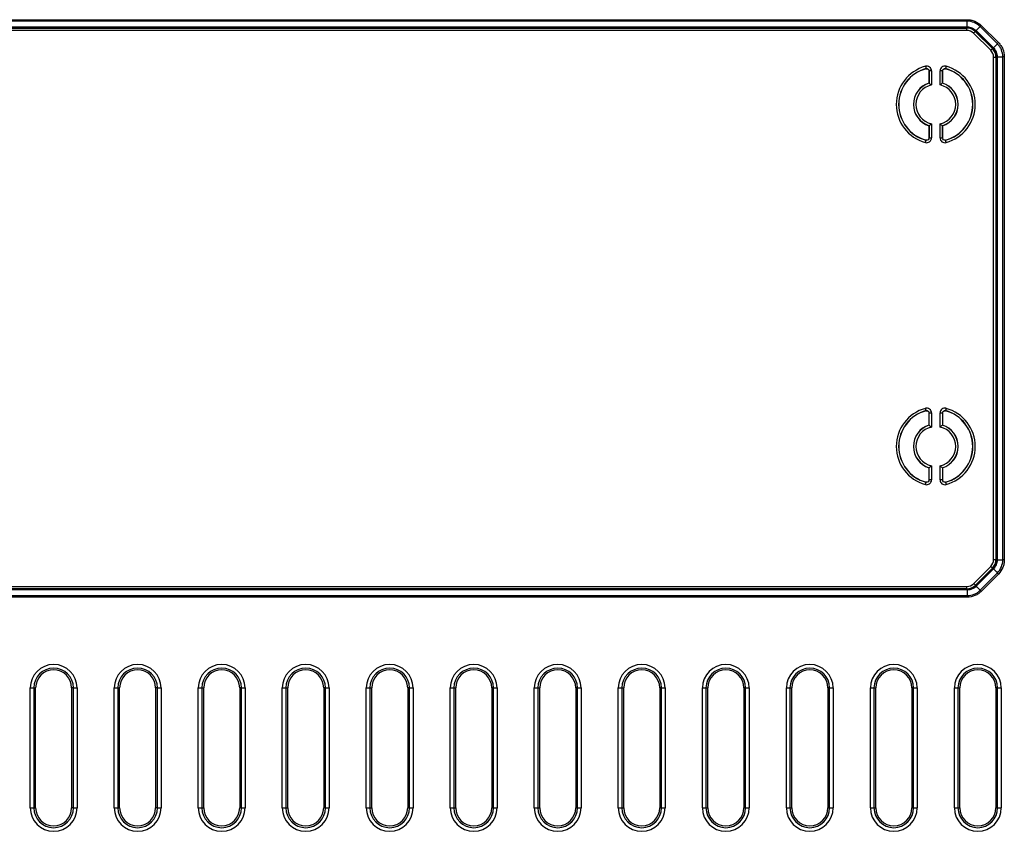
# Model space of a CAD drawing. Header units: millimetres. Extents: x 1316 to 1736, y 283 to 580.
# Tile 18 of 24: x 1636 to 1664, y 400 to 422. Entities that reach past the tile are written whole.
import ezdxf

# ---------------------------------------------------------------- set-up
doc = ezdxf.new("R2010")
doc.units = ezdxf.units.MM

msp = doc.modelspace()

# ---------------------------------------------------------------- linework, layer by layer
at = {"color": 7, "linetype": 'Continuous', "lineweight": 25}
for p, q in [((1625.85, 422.203), (1662.594, 422.203)), ((1662.594, 422.16), (1625.85, 422.16)), ((1625.85, 422.002), (1662.594, 422.002)), ((1662.592, 421.978), (1625.853, 421.978)), ((1625.86, 421.971), (1662.585, 421.971)), ((1662.585, 421.971), (1662.591, 421.978)), ((1662.585, 421.905), (1662.585, 421.971)), ((1662.591, 421.978), (1662.592, 421.978)), ((1662.594, 422.002), (1662.594, 422.16)), ((1662.843, 421.9), (1662.954, 422.012)), ((1663.434, 421.536), (1662.954, 422.012)), ((1662.984, 422.041), (1663.463, 421.566)), ((1662.585, 421.905), (1625.86, 421.905)), ((1662.772, 421.828), (1662.818, 421.875)), ((1663.251, 421.352), (1662.772, 421.828)), ((1662.826, 421.882), (1662.818, 421.875)), ((1662.818, 421.875), (1663.298, 421.399)), ((1663.306, 421.407), (1662.826, 421.882)), ((1662.843, 421.9), (1663.323, 421.424)), ((1663.323, 421.424), (1663.434, 421.536)), ((1663.251, 421.352), (1663.298, 421.399)), ((1663.298, 421.399), (1663.306, 421.407)), ((1663.33, 421.163), (1663.396, 421.163)), ((1663.33, 407.205), (1663.33, 421.163)), ((1663.403, 421.17), (1663.396, 421.163)), ((1663.396, 421.163), (1663.396, 407.205)), ((1663.403, 421.17), (1663.403, 421.17)), ((1663.403, 407.198), (1663.403, 421.17)), ((1663.426, 421.173), (1663.585, 421.173)), ((1663.426, 421.173), (1663.426, 407.196)), ((1663.585, 407.196), (1663.585, 421.173)), ((1663.627, 421.173), (1663.627, 407.196)), ((1661.436, 420.908), (1661.454, 420.844)), ((1662.012, 420.908), (1661.994, 420.844)), ((1661.451, 420.841), (1661.454, 420.844)), ((1661.536, 420.776), (1661.536, 420.442)), ((1661.605, 420.779), (1661.538, 420.779)), ((1661.538, 420.44), (1661.538, 420.779)), ((1661.605, 420.779), (1661.605, 420.389)), ((1661.843, 420.389), (1661.843, 420.779)), ((1661.91, 420.779), (1661.843, 420.779)), ((1661.91, 420.779), (1661.91, 420.44)), ((1661.912, 420.776), (1661.91, 420.779)), ((1661.912, 420.442), (1661.912, 420.776)), ((1661.538, 420.44), (1661.536, 420.442)), ((1661.91, 420.44), (1661.912, 420.442)), ((1661.538, 419.258), (1661.536, 419.257)), ((1661.536, 419.257), (1661.536, 418.922)), ((1661.538, 418.919), (1661.538, 419.258)), ((1661.605, 419.309), (1661.605, 418.919)), ((1661.843, 418.919), (1661.843, 419.309)), ((1661.91, 419.258), (1661.91, 418.919)), ((1661.91, 419.258), (1661.912, 419.257)), ((1661.912, 418.922), (1661.912, 419.257)), ((1661.436, 418.79), (1661.454, 418.855)), ((1661.536, 418.922), (1661.538, 418.919)), ((1661.538, 418.919), (1661.605, 418.919)), ((1661.843, 418.919), (1661.91, 418.919)), ((1661.997, 418.858), (1661.994, 418.855)), ((1662.012, 418.79), (1661.994, 418.855)), ((1661.454, 411.344), (1661.436, 411.408)), ((1661.451, 411.341), (1661.454, 411.344)), ((1662.012, 411.408), (1661.994, 411.344)), ((1661.536, 410.942), (1661.536, 411.276)), ((1661.538, 411.279), (1661.605, 411.279)), ((1661.538, 410.94), (1661.538, 411.279)), ((1661.605, 411.279), (1661.605, 410.889)), ((1661.843, 411.279), (1661.91, 411.279)), ((1661.843, 410.889), (1661.843, 411.279)), ((1661.91, 411.279), (1661.91, 410.94)), ((1661.912, 411.276), (1661.91, 411.279)), ((1661.912, 411.276), (1661.912, 410.942)), ((1661.538, 410.94), (1661.536, 410.942)), ((1661.91, 410.94), (1661.912, 410.942)), ((1661.538, 409.758), (1661.536, 409.757)), ((1661.536, 409.422), (1661.536, 409.757)), ((1661.538, 409.419), (1661.538, 409.758)), ((1661.605, 409.809), (1661.605, 409.419)), ((1661.843, 409.419), (1661.843, 409.809)), ((1661.91, 409.758), (1661.91, 409.419)), ((1661.91, 409.758), (1661.912, 409.757)), ((1661.912, 409.757), (1661.912, 409.422)), ((1661.536, 409.422), (1661.538, 409.419)), ((1661.605, 409.419), (1661.538, 409.419)), ((1661.91, 409.419), (1661.843, 409.419)), ((1661.436, 409.29), (1661.454, 409.355)), ((1661.997, 409.358), (1661.994, 409.355)), ((1661.994, 409.355), (1662.012, 409.29)), ((1663.33, 407.205), (1663.396, 407.205)), ((1663.396, 407.205), (1663.403, 407.198)), ((1663.403, 407.198), (1663.403, 407.198)), ((1663.426, 407.196), (1663.585, 407.196)), ((1662.777, 406.539), (1663.253, 407.018)), ((1663.3, 406.971), (1662.824, 406.492)), ((1662.832, 406.484), (1663.307, 406.964)), ((1663.325, 406.946), (1662.849, 406.467)), ((1663.3, 406.971), (1663.253, 407.018)), ((1663.307, 406.964), (1663.3, 406.971)), ((1663.325, 406.946), (1663.437, 406.835)), ((1662.961, 406.356), (1663.437, 406.835)), ((1663.466, 406.806), (1662.991, 406.326)), ((1625.856, 406.387), (1662.595, 406.387)), ((1625.863, 406.46), (1662.588, 406.46)), ((1662.588, 406.394), (1625.863, 406.394)), ((1662.588, 406.394), (1662.588, 406.46)), ((1662.595, 406.387), (1662.588, 406.394)), ((1662.595, 406.387), (1662.595, 406.387)), ((1662.824, 406.492), (1662.777, 406.539)), ((1662.824, 406.492), (1662.832, 406.484)), ((1662.849, 406.467), (1662.961, 406.356)), ((1662.597, 406.363), (1625.854, 406.363)), ((1625.854, 406.205), (1662.597, 406.205)), ((1662.597, 406.162), (1625.854, 406.162)), ((1662.597, 406.363), (1662.597, 406.205)), ((1636.574, 400.309), (1636.574, 403.642)), ((1636.574, 403.642), (1636.674, 403.642)), ((1636.674, 403.642), (1636.674, 400.309)), ((1636.674, 403.642), (1636.724, 403.642)), ((1636.724, 400.309), (1636.724, 403.642)), ((1637.724, 403.642), (1637.724, 400.309)), ((1637.774, 403.642), (1637.724, 403.642)), ((1637.774, 400.309), (1637.774, 403.642)), ((1637.774, 403.642), (1637.874, 403.642)), ((1637.874, 403.642), (1637.874, 400.309)), ((1638.907, 400.309), (1638.907, 403.642)), ((1638.907, 403.642), (1639.007, 403.642)), ((1639.007, 403.642), (1639.007, 400.309)), ((1639.007, 403.642), (1639.057, 403.642)), ((1639.057, 400.309), (1639.057, 403.642)), ((1640.057, 403.642), (1640.057, 400.309)), ((1640.108, 403.642), (1640.057, 403.642)), ((1640.108, 403.642), (1640.207, 403.642)), ((1640.108, 400.309), (1640.108, 403.642)), ((1640.207, 403.642), (1640.207, 400.309)), ((1641.241, 400.309), (1641.241, 403.642)), ((1641.241, 403.642), (1641.34, 403.642)), ((1641.34, 403.642), (1641.34, 400.309)), ((1641.34, 403.642), (1641.391, 403.642)), ((1641.391, 400.309), (1641.391, 403.642)), ((1642.391, 403.642), (1642.391, 400.309)), ((1642.441, 403.642), (1642.391, 403.642)), ((1642.441, 400.309), (1642.441, 403.642)), ((1642.441, 403.642), (1642.541, 403.642)), ((1642.541, 403.642), (1642.541, 400.309)), ((1643.574, 400.309), (1643.574, 403.642)), ((1643.574, 403.642), (1643.674, 403.642)), ((1643.674, 403.642), (1643.674, 400.309)), ((1643.674, 403.642), (1643.724, 403.642)), ((1643.724, 400.309), (1643.724, 403.642)), ((1644.724, 403.642), (1644.724, 400.309)), ((1644.774, 403.642), (1644.724, 403.642)), ((1644.774, 403.642), (1644.874, 403.642)), ((1644.774, 400.309), (1644.774, 403.642)), ((1644.874, 403.642), (1644.874, 400.309)), ((1645.907, 400.309), (1645.907, 403.642)), ((1645.907, 403.642), (1646.007, 403.642)), ((1646.007, 403.642), (1646.007, 400.309)), ((1646.007, 403.642), (1646.057, 403.642)), ((1646.057, 400.309), (1646.057, 403.642)), ((1647.057, 403.642), (1647.057, 400.309)), ((1647.108, 403.642), (1647.057, 403.642)), ((1647.108, 400.309), (1647.108, 403.642)), ((1647.108, 403.642), (1647.207, 403.642)), ((1647.207, 403.642), (1647.207, 400.309)), ((1648.241, 400.309), (1648.241, 403.642)), ((1648.241, 403.642), (1648.34, 403.642)), ((1648.34, 403.642), (1648.34, 400.309)), ((1648.34, 403.642), (1648.391, 403.642)), ((1648.391, 400.309), (1648.391, 403.642)), ((1649.391, 403.642), (1649.391, 400.309)), ((1649.441, 403.642), (1649.391, 403.642)), ((1649.441, 403.642), (1649.541, 403.642)), ((1649.441, 400.309), (1649.441, 403.642)), ((1649.541, 403.642), (1649.541, 400.309)), ((1650.574, 400.309), (1650.574, 403.642)), ((1650.574, 403.642), (1650.674, 403.642)), ((1650.674, 403.642), (1650.674, 400.309)), ((1650.674, 403.642), (1650.724, 403.642)), ((1650.724, 400.309), (1650.724, 403.642)), ((1651.724, 403.642), (1651.724, 400.309)), ((1651.774, 403.642), (1651.724, 403.642)), ((1651.774, 400.309), (1651.774, 403.642)), ((1651.774, 403.642), (1651.874, 403.642)), ((1651.874, 403.642), (1651.874, 400.309)), ((1652.907, 400.309), (1652.907, 403.642)), ((1652.907, 403.642), (1653.007, 403.642)), ((1653.007, 403.642), (1653.007, 400.309)), ((1653.007, 403.642), (1653.057, 403.642)), ((1653.057, 400.309), (1653.057, 403.642)), ((1654.057, 403.642), (1654.057, 400.309)), ((1654.108, 403.642), (1654.057, 403.642)), ((1654.108, 400.309), (1654.108, 403.642)), ((1654.108, 403.642), (1654.207, 403.642)), ((1654.207, 403.642), (1654.207, 400.309)), ((1655.241, 400.309), (1655.241, 403.642)), ((1655.241, 403.642), (1655.34, 403.642)), ((1655.34, 403.642), (1655.34, 400.309)), ((1655.34, 403.642), (1655.391, 403.642)), ((1655.391, 400.309), (1655.391, 403.642)), ((1656.391, 403.642), (1656.391, 400.309)), ((1656.441, 403.642), (1656.391, 403.642)), ((1656.441, 400.309), (1656.441, 403.642)), ((1656.441, 403.642), (1656.541, 403.642)), ((1656.541, 403.642), (1656.541, 400.309)), ((1657.574, 400.309), (1657.574, 403.642)), ((1657.574, 403.642), (1657.674, 403.642)), ((1657.674, 403.642), (1657.674, 400.309)), ((1657.674, 403.642), (1657.724, 403.642)), ((1657.724, 400.309), (1657.724, 403.642)), ((1658.724, 403.642), (1658.724, 400.309)), ((1658.774, 403.642), (1658.724, 403.642)), ((1658.774, 400.309), (1658.774, 403.642)), ((1658.774, 403.642), (1658.874, 403.642)), ((1658.874, 403.642), (1658.874, 400.309)), ((1659.907, 400.309), (1659.907, 403.642)), ((1659.907, 403.642), (1660.007, 403.642)), ((1660.007, 403.642), (1660.007, 400.309)), ((1660.007, 403.642), (1660.057, 403.642)), ((1660.057, 400.309), (1660.057, 403.642)), ((1661.057, 403.642), (1661.057, 400.309)), ((1661.108, 403.642), (1661.057, 403.642)), ((1661.108, 400.309), (1661.108, 403.642)), ((1661.108, 403.642), (1661.207, 403.642)), ((1661.207, 403.642), (1661.207, 400.309)), ((1662.241, 400.309), (1662.241, 403.642)), ((1662.241, 403.642), (1662.34, 403.642)), ((1662.34, 403.642), (1662.34, 400.309)), ((1662.34, 403.642), (1662.391, 403.642)), ((1662.391, 400.309), (1662.391, 403.642)), ((1663.391, 403.642), (1663.391, 400.309)), ((1663.441, 403.642), (1663.391, 403.642)), ((1663.441, 400.309), (1663.441, 403.642)), ((1663.441, 403.642), (1663.541, 403.642)), ((1663.541, 403.642), (1663.541, 400.309)), ((1636.574, 400.309), (1636.674, 400.309)), ((1636.674, 400.309), (1636.724, 400.309)), ((1637.774, 400.309), (1637.724, 400.309)), ((1637.774, 400.309), (1637.874, 400.309)), ((1638.907, 400.309), (1639.007, 400.309)), ((1639.007, 400.309), (1639.057, 400.309)), ((1640.108, 400.309), (1640.057, 400.309)), ((1640.108, 400.309), (1640.207, 400.309)), ((1641.241, 400.309), (1641.34, 400.309)), ((1641.34, 400.309), (1641.391, 400.309)), ((1642.441, 400.309), (1642.391, 400.309)), ((1642.441, 400.309), (1642.541, 400.309)), ((1643.574, 400.309), (1643.674, 400.309)), ((1643.674, 400.309), (1643.724, 400.309)), ((1644.774, 400.309), (1644.724, 400.309)), ((1644.774, 400.309), (1644.874, 400.309)), ((1645.907, 400.309), (1646.007, 400.309)), ((1646.007, 400.309), (1646.057, 400.309)), ((1647.108, 400.309), (1647.057, 400.309)), ((1647.108, 400.309), (1647.207, 400.309)), ((1648.241, 400.309), (1648.34, 400.309)), ((1648.34, 400.309), (1648.391, 400.309)), ((1649.441, 400.309), (1649.391, 400.309)), ((1649.441, 400.309), (1649.541, 400.309)), ((1650.574, 400.309), (1650.674, 400.309)), ((1650.674, 400.309), (1650.724, 400.309)), ((1651.774, 400.309), (1651.724, 400.309)), ((1651.774, 400.309), (1651.874, 400.309)), ((1652.907, 400.309), (1653.007, 400.309)), ((1653.007, 400.309), (1653.057, 400.309)), ((1654.108, 400.309), (1654.057, 400.309)), ((1654.108, 400.309), (1654.207, 400.309)), ((1655.241, 400.309), (1655.34, 400.309)), ((1655.34, 400.309), (1655.391, 400.309)), ((1656.441, 400.309), (1656.391, 400.309)), ((1656.441, 400.309), (1656.541, 400.309)), ((1657.574, 400.309), (1657.674, 400.309)), ((1657.674, 400.309), (1657.724, 400.309)), ((1658.774, 400.309), (1658.724, 400.309)), ((1658.774, 400.309), (1658.874, 400.309)), ((1659.907, 400.309), (1660.007, 400.309)), ((1660.007, 400.309), (1660.057, 400.309)), ((1661.108, 400.309), (1661.057, 400.309)), ((1661.108, 400.309), (1661.207, 400.309)), ((1662.241, 400.309), (1662.34, 400.309)), ((1662.34, 400.309), (1662.391, 400.309)), ((1663.441, 400.309), (1663.391, 400.309)), ((1663.441, 400.309), (1663.541, 400.309))]:
    msp.add_line(p, q, dxfattribs=at)
at = {"color": 7, "linetype": 'Continuous', "lineweight": 25, "flags": 128}
for points in [[(1661.538, 420.779), (1661.536, 420.777), (1661.536, 420.776)], [(1661.994, 420.844), (1661.995, 420.842), (1661.997, 420.841)], [(1661.454, 418.855), (1661.453, 418.856), (1661.451, 418.858)], [(1661.91, 418.919), (1661.912, 418.922), (1661.912, 418.922)], [(1661.994, 411.344), (1661.995, 411.342), (1661.997, 411.341)], [(1661.538, 411.279), (1661.536, 411.277), (1661.536, 411.276)], [(1661.91, 409.419), (1661.912, 409.422), (1661.912, 409.422)], [(1661.454, 409.355), (1661.453, 409.356), (1661.451, 409.358)]]:
    msp.add_lwpolyline(points, dxfattribs=at)
at = {"color": 7, "linetype": 'Continuous', "lineweight": 25}
for centre, radius, start, end in [((1661.724, 419.849), 1.097, 105.1971, 254.8029), ((1661.724, 419.849), 1.097, 285.1971, 74.8029), ((1661.724, 419.849), 1.031, 105.1971, 254.8029), ((1661.724, 419.849), 1.028, 105.3789, 254.6211), ((1661.724, 419.849), 1.031, 285.1971, 74.8029), ((1661.724, 419.849), 1.028, 285.3789, 74.6211), ((1661.724, 419.849), 0.622, 107.6369, 252.3631), ((1661.724, 419.849), 0.619, 107.4792, 252.5208), ((1661.724, 419.849), 0.553, 102.4725, 257.5275), ((1661.724, 419.849), 0.553, 282.4725, 77.5275), ((1661.724, 419.849), 0.619, 287.4792, 72.5208), ((1661.724, 419.849), 0.622, 287.6369, 72.3631), ((1661.724, 410.349), 1.097, 105.1971, 254.8029), ((1661.724, 410.349), 1.031, 105.1971, 254.8029), ((1661.724, 410.349), 1.028, 105.3789, 254.6211), ((1661.724, 410.349), 1.031, 285.1971, 74.8029), ((1661.724, 410.349), 1.028, 285.3789, 74.6211), ((1661.724, 410.349), 1.097, 285.1971, 74.8029), ((1661.724, 410.349), 0.622, 107.6369, 252.3631), ((1661.724, 410.349), 0.619, 107.4792, 252.5208), ((1661.724, 410.349), 0.553, 102.4725, 257.5275), ((1661.724, 410.349), 0.553, 282.4725, 77.5275), ((1661.724, 410.349), 0.619, 287.4792, 72.5208), ((1661.724, 410.349), 0.622, 287.6369, 72.3631), ((1637.224, 403.642), 0.65, 0, 180), ((1637.224, 403.642), 0.55, 0, 180), ((1639.557, 403.642), 0.65, 0, 180), ((1639.557, 403.642), 0.55, 0, 180), ((1641.891, 403.642), 0.65, 0, 180), ((1641.891, 403.642), 0.55, 0, 180), ((1644.224, 403.642), 0.65, 0, 180), ((1644.224, 403.642), 0.55, 0, 180), ((1646.557, 403.642), 0.65, 0, 180), ((1646.557, 403.642), 0.55, 0, 180), ((1648.891, 403.642), 0.65, 0, 180), ((1648.891, 403.642), 0.55, 0, 180), ((1651.224, 403.642), 0.65, 0, 180), ((1651.224, 403.642), 0.55, 0, 180), ((1653.557, 403.642), 0.65, 0, 180), ((1653.557, 403.642), 0.55, 0, 180), ((1655.891, 403.642), 0.65, 0, 180), ((1655.891, 403.642), 0.55, 0, 180), ((1658.224, 403.642), 0.65, 0, 180), ((1658.224, 403.642), 0.55, 0, 180), ((1660.557, 403.642), 0.65, 0, 180), ((1660.557, 403.642), 0.55, 0, 180), ((1662.891, 403.642), 0.65, 0, 180), ((1662.891, 403.642), 0.55, 0, 180), ((1637.224, 403.642), 0.5, 0, 180), ((1639.557, 403.642), 0.5, 0, 180), ((1641.891, 403.642), 0.5, 0, 180), ((1644.224, 403.642), 0.5, 0, 180), ((1646.557, 403.642), 0.5, 0, 180), ((1648.891, 403.642), 0.5, 0, 180), ((1651.224, 403.642), 0.5, 0, 180), ((1653.557, 403.642), 0.5, 0, 180), ((1655.891, 403.642), 0.5, 0, 180), ((1658.224, 403.642), 0.5, 0, 180), ((1660.557, 403.642), 0.5, 0, 180), ((1662.891, 403.642), 0.5, 0, 180), ((1637.224, 400.309), 0.65, 180, 0), ((1637.224, 400.309), 0.55, 180, 0), ((1637.224, 400.309), 0.5, 180, 0), ((1639.557, 400.309), 0.65, 180, 0), ((1639.557, 400.309), 0.55, 180, 0), ((1639.557, 400.309), 0.5, 180, 0), ((1641.891, 400.309), 0.65, 180, 0), ((1641.891, 400.309), 0.55, 180, 0), ((1641.891, 400.309), 0.5, 180, 0), ((1644.224, 400.309), 0.65, 180, 0), ((1644.224, 400.309), 0.55, 180, 0), ((1644.224, 400.309), 0.5, 180, 0), ((1646.557, 400.309), 0.65, 180, 0), ((1646.557, 400.309), 0.55, 180, 0), ((1646.557, 400.309), 0.5, 180, 0), ((1648.891, 400.309), 0.65, 180, 0), ((1648.891, 400.309), 0.55, 180, 0), ((1648.891, 400.309), 0.5, 180, 0), ((1651.224, 400.309), 0.65, 180, 0), ((1651.224, 400.309), 0.55, 180, 0), ((1651.224, 400.309), 0.5, 180, 0), ((1653.557, 400.309), 0.65, 180, 0), ((1653.557, 400.309), 0.55, 180, 0), ((1653.557, 400.309), 0.5, 180, 0), ((1655.891, 400.309), 0.65, 180, 0), ((1655.891, 400.309), 0.55, 180, 0), ((1655.891, 400.309), 0.5, 180, 0), ((1658.224, 400.309), 0.65, 180, 0), ((1658.224, 400.309), 0.55, 180, 0), ((1658.224, 400.309), 0.5, 180, 0), ((1660.557, 400.309), 0.65, 180, 0), ((1660.557, 400.309), 0.55, 180, 0), ((1660.557, 400.309), 0.5, 180, 0), ((1662.891, 400.309), 0.65, 180, 0), ((1662.891, 400.309), 0.55, 180, 0), ((1662.891, 400.309), 0.5, 180, 0)]:
    msp.add_arc(centre, radius, start, end, dxfattribs=at)
for centre, major_axis, ratio, start_param, end_param in [((1662.582, 421.637), (0.237, 0.237), 0.995434, 0.003798, 0.7816), ((1662.582, 421.637), (-0.19, -0.19), 0.992433, 3.145391, 3.923193), ((1663.062, 421.161), (0.19, 0.19), 0.992433, 5.501585, 6.286983), ((1663.062, 421.161), (0.237, 0.237), 0.995434, 5.501585, 6.286983), ((1663.062, 407.207), (-0.19, 0.19), 0.992433, 3.145391, 3.923193), ((1663.062, 407.207), (-0.237, 0.237), 0.995434, 3.145391, 3.923193), ((1662.586, 406.728), (0.19, -0.19), 0.992433, 5.501585, 6.286983), ((1662.586, 406.728), (0.237, -0.237), 0.995434, 5.501585, 6.286983)]:
    msp.add_ellipse(centre, major_axis=major_axis, ratio=ratio, start_param=start_param, end_param=end_param, dxfattribs=at)
for points, knots in [([(1662.826, 421.882), (1662.795, 421.913), (1662.759, 421.937), (1662.678, 421.97), (1662.635, 421.978), (1662.591, 421.978)], [0, 0, 0, 0, 0.5, 0.5, 1, 1, 1, 1]), ([(1662.592, 421.978), (1662.592, 421.978), (1662.592, 421.978), (1662.592, 421.978), (1662.592, 421.978), (1662.592, 421.978), (1662.592, 421.978), (1662.593, 421.978), (1662.593, 421.978), (1662.593, 421.978), (1662.593, 421.979), (1662.593, 421.979), (1662.594, 421.98), (1662.594, 421.982), (1662.594, 421.985), (1662.594, 421.988), (1662.594, 421.992), (1662.594, 421.996), (1662.594, 422.002)], [0, 0, 0, 0, 0.0000010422, 0.0000010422, 0.0000010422, 0.000002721, 0.000002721, 0.000002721, 0.0000100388, 0.0000100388, 0.0000100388, 0.0000389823, 0.0000389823, 0.0000389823, 0.0000975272, 0.0000975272, 0.0000975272, 0.0001604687, 0.0001604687, 0.0001604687, 0.0001604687]), ([(1662.594, 422.203), (1662.63, 422.202), (1662.666, 422.199), (1662.736, 422.185), (1662.771, 422.174), (1662.872, 422.133), (1662.932, 422.093), (1662.984, 422.041)], [0, 0, 0, 0, 0.25, 0.25, 0.5, 0.5, 1, 1, 1, 1]), ([(1662.954, 422.012), (1662.907, 422.059), (1662.85, 422.096), (1662.727, 422.147), (1662.661, 422.16), (1662.594, 422.16)], [0, 0, 0, 0, 0.5, 0.5, 1, 1, 1, 1]), ([(1662.594, 422.002), (1662.64, 422.002), (1662.686, 421.993), (1662.771, 421.958), (1662.81, 421.932), (1662.843, 421.9)], [0, 0, 0, 0, 0.5, 0.5, 1, 1, 1, 1]), ([(1663.323, 421.424), (1663.356, 421.391), (1663.382, 421.352), (1663.418, 421.266), (1663.427, 421.22), (1663.426, 421.173)], [0, 0, 0, 0, 0.5, 0.5, 1, 1, 1, 1]), ([(1663.585, 421.173), (1663.585, 421.24), (1663.571, 421.307), (1663.533, 421.401), (1663.517, 421.431), (1663.479, 421.486), (1663.458, 421.512), (1663.434, 421.536)], [0, 0, 0, 0, 0.5, 0.5, 0.75, 0.75, 1, 1, 1, 1]), ([(1663.463, 421.566), (1663.489, 421.54), (1663.512, 421.512), (1663.553, 421.452), (1663.57, 421.419), (1663.613, 421.318), (1663.627, 421.246), (1663.627, 421.173)], [0, 0, 0, 0, 0.25, 0.25, 0.5, 0.5, 1, 1, 1, 1]), ([(1663.403, 421.17), (1663.403, 421.214), (1663.395, 421.258), (1663.361, 421.339), (1663.337, 421.376), (1663.306, 421.407)], [0, 0, 0, 0, 0.5, 0.5, 1, 1, 1, 1]), ([(1663.426, 421.173), (1663.42, 421.173), (1663.414, 421.173), (1663.408, 421.173), (1663.406, 421.172), (1663.405, 421.172), (1663.404, 421.172), (1663.403, 421.172), (1663.403, 421.172), (1663.403, 421.172), (1663.403, 421.172), (1663.403, 421.17)], [0, 0, 0, 0, 0.5, 0.5, 0.75, 0.75, 0.875, 0.875, 0.9375, 0.9375, 1, 1, 1, 1]), ([(1661.605, 420.779), (1661.605, 420.821), (1661.584, 420.861), (1661.52, 420.91), (1661.476, 420.919), (1661.436, 420.908)], [0, 0, 0, 0, 0.5, 0.5, 1, 1, 1, 1]), ([(1662.012, 420.908), (1661.972, 420.919), (1661.928, 420.91), (1661.863, 420.86), (1661.843, 420.821), (1661.843, 420.779)], [0, 0, 0, 0, 0.5, 0.5, 1, 1, 1, 1]), ([(1661.451, 420.841), (1661.471, 420.846), (1661.493, 420.842), (1661.526, 420.817), (1661.536, 420.797), (1661.536, 420.776)], [0, 0, 0, 0, 0.5, 0.5, 1, 1, 1, 1]), ([(1661.454, 420.844), (1661.474, 420.849), (1661.496, 420.845), (1661.528, 420.82), (1661.538, 420.8), (1661.538, 420.779)], [0, 0, 0, 0, 0.5, 0.5, 1, 1, 1, 1]), ([(1661.91, 420.779), (1661.91, 420.8), (1661.92, 420.82), (1661.952, 420.845), (1661.974, 420.849), (1661.994, 420.844)], [0, 0, 0, 0, 0.5, 0.5, 1, 1, 1, 1]), ([(1661.912, 420.776), (1661.912, 420.797), (1661.922, 420.817), (1661.955, 420.842), (1661.977, 420.846), (1661.997, 420.841)], [0, 0, 0, 0, 0.5, 0.5, 1, 1, 1, 1]), ([(1661.538, 420.44), (1661.538, 420.44), (1661.548, 420.433), (1661.574, 420.413), (1661.589, 420.401), (1661.605, 420.389)], [0, 0, 0, 0, 0.5, 0.5, 1, 1, 1, 1]), ([(1661.91, 420.44), (1661.91, 420.44), (1661.9, 420.433), (1661.874, 420.413), (1661.859, 420.401), (1661.843, 420.389)], [0, 0, 0, 0, 0.5, 0.5, 1, 1, 1, 1]), ([(1661.538, 419.258), (1661.538, 419.258), (1661.548, 419.265), (1661.574, 419.285), (1661.589, 419.297), (1661.605, 419.309)], [0, 0, 0, 0, 0.5, 0.5, 1, 1, 1, 1]), ([(1661.91, 419.258), (1661.91, 419.258), (1661.9, 419.265), (1661.874, 419.285), (1661.859, 419.297), (1661.843, 419.309)], [0, 0, 0, 0, 0.5, 0.5, 1, 1, 1, 1]), ([(1661.436, 418.79), (1661.476, 418.779), (1661.52, 418.788), (1661.585, 418.838), (1661.605, 418.878), (1661.605, 418.919)], [0, 0, 0, 0, 0.5, 0.5, 1, 1, 1, 1]), ([(1661.536, 418.922), (1661.536, 418.901), (1661.526, 418.881), (1661.493, 418.857), (1661.471, 418.852), (1661.451, 418.858)], [0, 0, 0, 0, 0.5, 0.5, 1, 1, 1, 1]), ([(1661.538, 418.919), (1661.538, 418.898), (1661.528, 418.878), (1661.496, 418.854), (1661.474, 418.849), (1661.454, 418.855)], [0, 0, 0, 0, 0.5, 0.5, 1, 1, 1, 1]), ([(1661.843, 418.919), (1661.843, 418.878), (1661.863, 418.838), (1661.928, 418.788), (1661.972, 418.779), (1662.012, 418.79)], [0, 0, 0, 0, 0.5, 0.5, 1, 1, 1, 1]), ([(1661.994, 418.855), (1661.974, 418.849), (1661.952, 418.853), (1661.92, 418.878), (1661.91, 418.898), (1661.91, 418.919)], [0, 0, 0, 0, 0.5, 0.5, 1, 1, 1, 1]), ([(1661.997, 418.858), (1661.977, 418.852), (1661.955, 418.856), (1661.922, 418.881), (1661.912, 418.901), (1661.912, 418.922)], [0, 0, 0, 0, 0.5, 0.5, 1, 1, 1, 1]), ([(1661.605, 411.279), (1661.605, 411.321), (1661.584, 411.361), (1661.52, 411.41), (1661.476, 411.419), (1661.436, 411.408)], [0, 0, 0, 0, 0.5, 0.5, 1, 1, 1, 1]), ([(1661.451, 411.341), (1661.471, 411.346), (1661.493, 411.342), (1661.526, 411.317), (1661.536, 411.297), (1661.536, 411.276)], [0, 0, 0, 0, 0.5, 0.5, 1, 1, 1, 1]), ([(1661.454, 411.344), (1661.474, 411.349), (1661.496, 411.345), (1661.528, 411.32), (1661.538, 411.3), (1661.538, 411.279)], [0, 0, 0, 0, 0.5, 0.5, 1, 1, 1, 1]), ([(1662.012, 411.408), (1661.972, 411.419), (1661.928, 411.41), (1661.863, 411.36), (1661.843, 411.321), (1661.843, 411.279)], [0, 0, 0, 0, 0.5, 0.5, 1, 1, 1, 1]), ([(1661.91, 411.279), (1661.91, 411.3), (1661.92, 411.32), (1661.952, 411.345), (1661.974, 411.349), (1661.994, 411.344)], [0, 0, 0, 0, 0.5, 0.5, 1, 1, 1, 1]), ([(1661.912, 411.276), (1661.912, 411.297), (1661.922, 411.317), (1661.955, 411.342), (1661.977, 411.346), (1661.997, 411.341)], [0, 0, 0, 0, 0.5, 0.5, 1, 1, 1, 1]), ([(1661.538, 410.94), (1661.538, 410.94), (1661.548, 410.933), (1661.574, 410.913), (1661.589, 410.901), (1661.605, 410.889)], [0, 0, 0, 0, 0.5, 0.5, 1, 1, 1, 1]), ([(1661.91, 410.94), (1661.91, 410.94), (1661.9, 410.933), (1661.874, 410.913), (1661.859, 410.901), (1661.843, 410.889)], [0, 0, 0, 0, 0.5, 0.5, 1, 1, 1, 1]), ([(1661.538, 409.758), (1661.538, 409.758), (1661.548, 409.765), (1661.574, 409.785), (1661.589, 409.797), (1661.605, 409.809)], [0, 0, 0, 0, 0.5, 0.5, 1, 1, 1, 1]), ([(1661.91, 409.758), (1661.91, 409.758), (1661.9, 409.765), (1661.874, 409.785), (1661.859, 409.797), (1661.843, 409.809)], [0, 0, 0, 0, 0.5, 0.5, 1, 1, 1, 1]), ([(1661.436, 409.29), (1661.476, 409.279), (1661.52, 409.288), (1661.585, 409.338), (1661.605, 409.378), (1661.605, 409.419)], [0, 0, 0, 0, 0.5, 0.5, 1, 1, 1, 1]), ([(1661.536, 409.422), (1661.536, 409.401), (1661.526, 409.381), (1661.493, 409.357), (1661.471, 409.352), (1661.451, 409.358)], [0, 0, 0, 0, 0.5, 0.5, 1, 1, 1, 1]), ([(1661.538, 409.419), (1661.538, 409.398), (1661.528, 409.378), (1661.496, 409.354), (1661.474, 409.349), (1661.454, 409.355)], [0, 0, 0, 0, 0.5, 0.5, 1, 1, 1, 1]), ([(1661.843, 409.419), (1661.843, 409.378), (1661.863, 409.338), (1661.928, 409.288), (1661.972, 409.279), (1662.012, 409.29)], [0, 0, 0, 0, 0.5, 0.5, 1, 1, 1, 1]), ([(1661.994, 409.355), (1661.974, 409.349), (1661.952, 409.353), (1661.92, 409.378), (1661.91, 409.398), (1661.91, 409.419)], [0, 0, 0, 0, 0.5, 0.5, 1, 1, 1, 1]), ([(1661.997, 409.358), (1661.977, 409.352), (1661.955, 409.356), (1661.922, 409.381), (1661.912, 409.401), (1661.912, 409.422)], [0, 0, 0, 0, 0.5, 0.5, 1, 1, 1, 1]), ([(1663.307, 406.964), (1663.338, 406.995), (1663.362, 407.031), (1663.395, 407.112), (1663.403, 407.155), (1663.403, 407.198)], [0, 0, 0, 0, 0.5, 0.5, 1, 1, 1, 1]), ([(1663.426, 407.196), (1663.427, 407.15), (1663.418, 407.104), (1663.383, 407.018), (1663.357, 406.979), (1663.325, 406.946)], [0, 0, 0, 0, 0.5, 0.5, 1, 1, 1, 1]), ([(1663.403, 407.198), (1663.403, 407.198), (1663.403, 407.198), (1663.403, 407.198), (1663.403, 407.198), (1663.403, 407.198), (1663.403, 407.197), (1663.403, 407.197), (1663.403, 407.197), (1663.403, 407.197), (1663.404, 407.196), (1663.404, 407.196), (1663.405, 407.196), (1663.407, 407.196), (1663.409, 407.196), (1663.413, 407.196), (1663.417, 407.196), (1663.421, 407.196), (1663.426, 407.196)], [0, 0, 0, 0, 0.0000010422, 0.0000010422, 0.0000010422, 0.000002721, 0.000002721, 0.000002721, 0.0000100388, 0.0000100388, 0.0000100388, 0.0000389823, 0.0000389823, 0.0000389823, 0.0000975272, 0.0000975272, 0.0000975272, 0.0001604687, 0.0001604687, 0.0001604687, 0.0001604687]), ([(1663.437, 406.835), (1663.484, 406.883), (1663.521, 406.939), (1663.572, 407.063), (1663.585, 407.129), (1663.585, 407.196)], [0, 0, 0, 0, 0.5, 0.5, 1, 1, 1, 1]), ([(1663.627, 407.196), (1663.627, 407.159), (1663.624, 407.124), (1663.61, 407.053), (1663.599, 407.018), (1663.558, 406.918), (1663.518, 406.857), (1663.466, 406.806)], [0, 0, 0, 0, 0.25, 0.25, 0.5, 0.5, 1, 1, 1, 1]), ([(1662.595, 406.387), (1662.639, 406.387), (1662.683, 406.395), (1662.764, 406.429), (1662.8, 406.453), (1662.832, 406.484)], [0, 0, 0, 0, 0.5, 0.5, 1, 1, 1, 1]), ([(1662.597, 406.363), (1662.597, 406.37), (1662.597, 406.376), (1662.597, 406.382), (1662.597, 406.383), (1662.597, 406.385), (1662.597, 406.386), (1662.597, 406.386), (1662.597, 406.386), (1662.596, 406.387), (1662.596, 406.387), (1662.595, 406.387)], [0, 0, 0, 0, 0.5, 0.5, 0.75, 0.75, 0.875, 0.875, 0.9375, 0.9375, 1, 1, 1, 1]), ([(1662.849, 406.467), (1662.816, 406.434), (1662.777, 406.408), (1662.69, 406.372), (1662.644, 406.363), (1662.597, 406.363)], [0, 0, 0, 0, 0.5, 0.5, 1, 1, 1, 1]), ([(1662.597, 406.205), (1662.665, 406.205), (1662.732, 406.218), (1662.825, 406.257), (1662.855, 406.273), (1662.911, 406.31), (1662.937, 406.332), (1662.961, 406.356)], [0, 0, 0, 0, 0.5, 0.5, 0.75, 0.75, 1, 1, 1, 1]), ([(1662.991, 406.326), (1662.965, 406.3), (1662.937, 406.277), (1662.877, 406.237), (1662.844, 406.219), (1662.743, 406.177), (1662.671, 406.163), (1662.597, 406.162)], [0, 0, 0, 0, 0.25, 0.25, 0.5, 0.5, 1, 1, 1, 1])]:
    msp.add_open_spline(points, degree=3, knots=knots, dxfattribs=at)
for points in [[(1662.594, 422.16), (1662.594, 422.172), (1662.594, 422.187), (1662.594, 422.203)], [(1662.954, 422.012), (1662.963, 422.02), (1662.973, 422.031), (1662.984, 422.041)], [(1662.826, 421.882), (1662.828, 421.884), (1662.834, 421.89), (1662.843, 421.9)], [(1663.306, 421.407), (1663.307, 421.408), (1663.313, 421.415), (1663.323, 421.424)], [(1663.434, 421.536), (1663.442, 421.544), (1663.453, 421.555), (1663.463, 421.566)], [(1663.627, 421.173), (1663.612, 421.173), (1663.596, 421.173), (1663.585, 421.173)], [(1663.627, 407.196), (1663.612, 407.196), (1663.596, 407.196), (1663.585, 407.196)], [(1663.325, 406.946), (1663.315, 406.956), (1663.309, 406.962), (1663.307, 406.964)], [(1663.466, 406.806), (1663.456, 406.816), (1663.445, 406.827), (1663.437, 406.835)], [(1662.849, 406.467), (1662.839, 406.476), (1662.833, 406.483), (1662.832, 406.484)], [(1662.597, 406.162), (1662.597, 406.178), (1662.597, 406.193), (1662.597, 406.205)], [(1662.991, 406.326), (1662.98, 406.337), (1662.969, 406.348), (1662.961, 406.356)]]:
    msp.add_open_spline(points, degree=3, dxfattribs=at)

doc.saveas('drawing.dxf')
